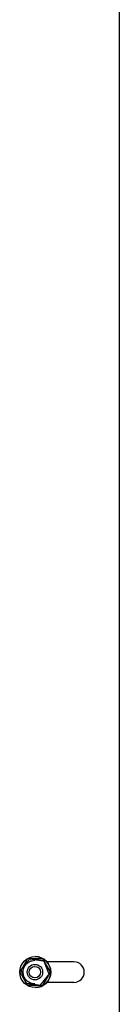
# Model space of a CAD drawing. Extents: x -89225 to 110569, y 13360 to 87647.
# Tile 31 of 256: x 11122 to 11199, y 17600 to 18364. Entities that reach past the tile are written whole.
import ezdxf

# ---------------------------------------------------------------- set-up
doc = ezdxf.new("R2010")
doc.units = 0
doc.layers.add('INSTALLATIE', color=6, linetype='Continuous')

msp = doc.modelspace()

# ---------------------------------------------------------------- linework, layer by layer
at = {"layer": 'INSTALLATIE'}
for p, q in [((11198.59, 19120.99), (11198.59, 15890.61)), ((11198.7, 19120.99), (11198.7, 15890.61)), ((11129.4, 17635.34), (11127.53, 17635.34)), ((11129.54, 17635.35), (11129.41, 17635.35)), ((11139.31, 17635.34), (11129.52, 17635.34)), ((11129.54, 17635.35), (11129.64, 17635.34)), ((11133.37, 17634.32), (11133.39, 17634.32)), ((11133.56, 17637.14), (11133.6, 17637.14)), ((11139.42, 17635.34), (11139.31, 17635.34)), ((11140.38, 17633.71), (11140.26, 17633.71)), ((11140.36, 17633.71), (11140.38, 17633.71)), ((11163.6, 17633.14), (11142.55, 17633.14)), ((11133.35, 17631.14), (11133.34, 17631.14)), ((11133.35, 17619.14), (11133.34, 17619.14)), ((11163.6, 17617.14), (11142.55, 17617.14)), ((11144.38, 17623.49), (11144.25, 17623.49)), ((11127.53, 17614.94), (11137.3, 17614.94)), ((11133.37, 17615.96), (11133.39, 17615.96)), ((11133.56, 17613.14), (11133.6, 17613.14)), ((11137.53, 17614.92), (11137.41, 17614.92)), ((11137.42, 17614.94), (11139.31, 17614.94)), ((11137.55, 17614.94), (11137.53, 17614.92)), ((11139.42, 17614.94), (11139.31, 17614.94))]:
    msp.add_line(p, q, dxfattribs=at)
for centre, major_axis in [((11133.56, 17625.14), (0, -12)), ((11133.34, 17625.14), (0, 6)), ((11133.29, 17625.14), (0.08, -4.44))]:
    msp.add_ellipse(centre, major_axis=major_axis, ratio=0.999848, dxfattribs=at)
for centre, major_axis in [((11133.6, 17625.14), (0, 12)), ((11163.6, 17625.14), (0, 8))]:
    msp.add_ellipse(centre, major_axis=major_axis, ratio=0.999848, start_param=3.141593, end_param=6.283185, dxfattribs=at)
for points, knots in [([(11129.41, 17635.35), (11129.13, 17635), (11128.85, 17634.65), (11128.57, 17634.3), (11128.43, 17634.12), (11128.28, 17633.95), (11128.14, 17633.77), (11128, 17633.59), (11127.85, 17633.41), (11127.71, 17633.23), (11127.64, 17633.14), (11127.57, 17633.05), (11127.49, 17632.96), (11127.42, 17632.87), (11127.35, 17632.78), (11127.28, 17632.69), (11127.21, 17632.6), (11127.13, 17632.51), (11127.06, 17632.42), (11126.99, 17632.33), (11126.92, 17632.24), (11126.85, 17632.15), (11126.77, 17632.06), (11126.7, 17631.97), (11126.63, 17631.88), (11126.56, 17631.79), (11126.48, 17631.7), (11126.41, 17631.61), (11126.34, 17631.52), (11126.27, 17631.43), (11126.19, 17631.34), (11126.12, 17631.25), (11126.05, 17631.16), (11125.98, 17631.07), (11125.9, 17630.98), (11125.83, 17630.89), (11125.76, 17630.8), (11125.69, 17630.71), (11125.61, 17630.61), (11125.54, 17630.52), (11125.47, 17630.43), (11125.4, 17630.34), (11125.32, 17630.25), (11125.25, 17630.16), (11125.18, 17630.07), (11125.11, 17629.98), (11125.04, 17629.89), (11124.96, 17629.8), (11124.89, 17629.71), (11124.82, 17629.62), (11124.75, 17629.53), (11124.68, 17629.44), (11124.6, 17629.35), (11124.53, 17629.26), (11124.46, 17629.17), (11124.39, 17629.08), (11124.32, 17628.99), (11124.25, 17628.9), (11124.11, 17628.72), (11123.96, 17628.54), (11123.82, 17628.37), (11123.68, 17628.19), (11123.54, 17628.01), (11123.4, 17627.83), (11123.26, 17627.66), (11123.12, 17627.48), (11122.98, 17627.31), (11122.84, 17627.13), (11122.71, 17626.96), (11122.57, 17626.78)], [0, 0, 0, 0, 1.391837, 1.391837, 1.391837, 2.088409, 2.088409, 2.088409, 2.784711, 2.784711, 2.784711, 3.132658, 3.132658, 3.132658, 3.480442, 3.480442, 3.480442, 3.828057, 3.828057, 3.828057, 4.175518, 4.175518, 4.175518, 4.523115, 4.523115, 4.523115, 4.871054, 4.871054, 4.871054, 5.219291, 5.219291, 5.219291, 5.56777, 5.56777, 5.56777, 5.916431, 5.916431, 5.916431, 6.265202, 6.265202, 6.265202, 6.61401, 6.61401, 6.61401, 6.962774, 6.962774, 6.962774, 7.311413, 7.311413, 7.311413, 7.659841, 7.659841, 7.659841, 8.007974, 8.007974, 8.007974, 8.355725, 8.355725, 8.355725, 9.050657, 9.050657, 9.050657, 9.745973, 9.745973, 9.745973, 10.44171, 10.44171, 10.44171, 11.137702, 11.137702, 11.137702, 11.137702]), ([(11127.53, 17635.34), (11127.41, 17635.13), (11127.29, 17634.92), (11127.17, 17634.71), (11127.05, 17634.5), (11126.92, 17634.29), (11126.8, 17634.08), (11126.68, 17633.87), (11126.56, 17633.66), (11126.43, 17633.45), (11126.31, 17633.24), (11126.19, 17633.03), (11126.07, 17632.82), (11126, 17632.71), (11125.94, 17632.6), (11125.88, 17632.5), (11125.82, 17632.39), (11125.76, 17632.28), (11125.69, 17632.18), (11125.63, 17632.07), (11125.57, 17631.96), (11125.51, 17631.85), (11125.44, 17631.75), (11125.38, 17631.64), (11125.32, 17631.53), (11125.26, 17631.42), (11125.2, 17631.32), (11125.13, 17631.21), (11125.07, 17631.1), (11125.01, 17630.99), (11124.95, 17630.88), (11124.88, 17630.78), (11124.82, 17630.67), (11124.76, 17630.56), (11124.7, 17630.45), (11124.63, 17630.34), (11124.57, 17630.24), (11124.51, 17630.13), (11124.45, 17630.02), (11124.38, 17629.91), (11124.32, 17629.8), (11124.26, 17629.7), (11124.2, 17629.59), (11124.14, 17629.48), (11124.07, 17629.37), (11124.01, 17629.26), (11123.95, 17629.16), (11123.89, 17629.05), (11123.83, 17628.94), (11123.76, 17628.84), (11123.7, 17628.73), (11123.64, 17628.62), (11123.58, 17628.51), (11123.52, 17628.41), (11123.46, 17628.3), (11123.39, 17628.19), (11123.33, 17628.09), (11123.27, 17627.98), (11123.21, 17627.87), (11123.15, 17627.77), (11123.09, 17627.66), (11122.97, 17627.45), (11122.84, 17627.23), (11122.72, 17627.02), (11122.69, 17626.97), (11122.66, 17626.92), (11122.63, 17626.87)], [0, 0, 0, 0, 0.747276, 0.747276, 0.747276, 1.494276, 1.494276, 1.494276, 2.240827, 2.240827, 2.240827, 2.986964, 2.986964, 2.986964, 3.360339, 3.360339, 3.360339, 3.734124, 3.734124, 3.734124, 4.108226, 4.108226, 4.108226, 4.482553, 4.482553, 4.482553, 4.857016, 4.857016, 4.857016, 5.231525, 5.231525, 5.231525, 5.605996, 5.605996, 5.605996, 5.980347, 5.980347, 5.980347, 6.354504, 6.354504, 6.354504, 6.7284, 6.7284, 6.7284, 7.101977, 7.101977, 7.101977, 7.475187, 7.475187, 7.475187, 7.84825, 7.84825, 7.84825, 8.221479, 8.221479, 8.221479, 8.594888, 8.594888, 8.594888, 8.968474, 8.968474, 8.968474, 9.716083, 9.716083, 9.716083, 9.898414, 9.898414, 9.898414, 9.898414]), ([(11133.37, 17615.96), (11132.39, 17615.96), (11131.41, 17616.11), (11129.56, 17616.73), (11128.68, 17617.19), (11127.11, 17618.36), (11126.41, 17619.07), (11125.29, 17620.67), (11124.86, 17621.57), (11124.3, 17623.44), (11124.17, 17624.43), (11124.23, 17626.38), (11124.41, 17627.36), (11125.08, 17629.2), (11125.57, 17630.06), (11126.78, 17631.6), (11127.51, 17632.27), (11129.15, 17633.35), (11130.05, 17633.75), (11131.77, 17634.21), (11132.57, 17634.32), (11133.37, 17634.32)], [4.712389, 4.712389, 4.712389, 4.712389, 5.032377, 5.032377, 5.352368, 5.352368, 5.672364, 5.672364, 5.992368, 5.992368, 6.312378, 6.312378, 6.63239, 6.63239, 6.952399, 6.952399, 7.272402, 7.272402, 7.592397, 7.592397, 7.853982, 7.853982, 7.853982, 7.853982]), ([(11140.26, 17633.71), (11139.82, 17633.77), (11139.37, 17633.84), (11138.92, 17633.91), (11138.7, 17633.94), (11138.47, 17633.98), (11138.25, 17634.01), (11138.02, 17634.04), (11137.79, 17634.08), (11137.57, 17634.11), (11137.45, 17634.13), (11137.34, 17634.15), (11137.22, 17634.16), (11137.11, 17634.18), (11137, 17634.2), (11136.88, 17634.22), (11136.77, 17634.23), (11136.66, 17634.25), (11136.54, 17634.27), (11136.43, 17634.29), (11136.31, 17634.3), (11136.2, 17634.32), (11136.08, 17634.34), (11135.97, 17634.35), (11135.86, 17634.37), (11135.74, 17634.39), (11135.63, 17634.41), (11135.51, 17634.42), (11135.4, 17634.44), (11135.28, 17634.46), (11135.17, 17634.48), (11135.05, 17634.49), (11134.94, 17634.51), (11134.82, 17634.53), (11134.71, 17634.55), (11134.59, 17634.56), (11134.48, 17634.58), (11134.36, 17634.6), (11134.25, 17634.62), (11134.13, 17634.63), (11134.02, 17634.65), (11133.9, 17634.67), (11133.79, 17634.69), (11133.68, 17634.7), (11133.56, 17634.72), (11133.45, 17634.74), (11133.33, 17634.76), (11133.22, 17634.77), (11133.1, 17634.79), (11132.99, 17634.81), (11132.88, 17634.82), (11132.76, 17634.84), (11132.65, 17634.86), (11132.54, 17634.88), (11132.42, 17634.89), (11132.31, 17634.91), (11132.2, 17634.93), (11132.08, 17634.95), (11131.86, 17634.98), (11131.63, 17635.01), (11131.41, 17635.05), (11131.19, 17635.08), (11130.96, 17635.12), (11130.74, 17635.15), (11130.52, 17635.18), (11130.3, 17635.22), (11130.07, 17635.25), (11129.85, 17635.29), (11129.63, 17635.32), (11129.41, 17635.35)], [0, 0, 0, 0, 1.391837, 1.391837, 1.391837, 2.088409, 2.088409, 2.088409, 2.784711, 2.784711, 2.784711, 3.132658, 3.132658, 3.132658, 3.480442, 3.480442, 3.480442, 3.828057, 3.828057, 3.828057, 4.175518, 4.175518, 4.175518, 4.523115, 4.523115, 4.523115, 4.871054, 4.871054, 4.871054, 5.219291, 5.219291, 5.219291, 5.56777, 5.56777, 5.56777, 5.916431, 5.916431, 5.916431, 6.265202, 6.265202, 6.265202, 6.61401, 6.61401, 6.61401, 6.962774, 6.962774, 6.962774, 7.311413, 7.311413, 7.311413, 7.659841, 7.659841, 7.659841, 8.007974, 8.007974, 8.007974, 8.355725, 8.355725, 8.355725, 9.050657, 9.050657, 9.050657, 9.745973, 9.745973, 9.745973, 10.44171, 10.44171, 10.44171, 11.137702, 11.137702, 11.137702, 11.137702]), ([(11140.24, 17633.71), (11140.17, 17633.83), (11140.1, 17633.96), (11140.02, 17634.08), (11139.9, 17634.29), (11139.78, 17634.5), (11139.66, 17634.71), (11139.55, 17634.92), (11139.43, 17635.13), (11139.31, 17635.34)], [10.01983, 10.01983, 10.01983, 10.01983, 10.464098, 10.464098, 10.464098, 11.211099, 11.211099, 11.211099, 11.958374, 11.958374, 11.958374, 11.958374]), ([(11139.42, 17635.34), (11139.54, 17635.13), (11139.66, 17634.92), (11139.79, 17634.71), (11139.91, 17634.5), (11140.03, 17634.29), (11140.15, 17634.08), (11140.23, 17633.96), (11140.3, 17633.83), (11140.37, 17633.71)], [0, 0, 0, 0, 0.747276, 0.747276, 0.747276, 1.494276, 1.494276, 1.494276, 1.939799, 1.939799, 1.939799, 1.939799]), ([(11145.25, 17625.14), (11144.95, 17625.55), (11144.71, 17625.97), (11144.47, 17626.39), (11144.34, 17626.6), (11144.22, 17626.81), (11144.1, 17627.02), (11143.97, 17627.23), (11143.85, 17627.45), (11143.73, 17627.66), (11143.67, 17627.77), (11143.6, 17627.87), (11143.54, 17627.98), (11143.48, 17628.09), (11143.42, 17628.19), (11143.36, 17628.3), (11143.29, 17628.41), (11143.23, 17628.51), (11143.17, 17628.62), (11143.11, 17628.73), (11143.05, 17628.84), (11142.98, 17628.94), (11142.92, 17629.05), (11142.86, 17629.16), (11142.8, 17629.26), (11142.74, 17629.37), (11142.67, 17629.48), (11142.61, 17629.59), (11142.55, 17629.7), (11142.49, 17629.8), (11142.42, 17629.91), (11142.36, 17630.02), (11142.3, 17630.13), (11142.24, 17630.24), (11142.17, 17630.34), (11142.11, 17630.45), (11142.05, 17630.56), (11141.99, 17630.67), (11141.92, 17630.78), (11141.86, 17630.88), (11141.8, 17630.99), (11141.74, 17631.1), (11141.68, 17631.21), (11141.61, 17631.32), (11141.55, 17631.42), (11141.49, 17631.53), (11141.43, 17631.64), (11141.37, 17631.75), (11141.3, 17631.85), (11141.24, 17631.96), (11141.18, 17632.07), (11141.12, 17632.18), (11141.06, 17632.28), (11141, 17632.39), (11140.93, 17632.5), (11140.87, 17632.6), (11140.81, 17632.71), (11140.75, 17632.82), (11140.63, 17633.03), (11140.51, 17633.24), (11140.39, 17633.45), (11140.36, 17633.5), (11140.33, 17633.56), (11140.3, 17633.61)], [0, 0, 0, 0, 1.494394, 1.494394, 1.494394, 2.242292, 2.242292, 2.242292, 2.9899, 2.9899, 2.9899, 3.363486, 3.363486, 3.363486, 3.736895, 3.736895, 3.736895, 4.110124, 4.110124, 4.110124, 4.483187, 4.483187, 4.483187, 4.856397, 4.856397, 4.856397, 5.229974, 5.229974, 5.229974, 5.60387, 5.60387, 5.60387, 5.978027, 5.978027, 5.978027, 6.352378, 6.352378, 6.352378, 6.726849, 6.726849, 6.726849, 7.101358, 7.101358, 7.101358, 7.475821, 7.475821, 7.475821, 7.850149, 7.850149, 7.850149, 8.224251, 8.224251, 8.224251, 8.598035, 8.598035, 8.598035, 8.97141, 8.97141, 8.97141, 9.717548, 9.717548, 9.717548, 9.901847, 9.901847, 9.901847, 9.901847]), ([(11140.41, 17633.64), (11140.45, 17633.58), (11140.48, 17633.52), (11140.52, 17633.45), (11140.64, 17633.24), (11140.77, 17633.03), (11140.89, 17632.82), (11140.95, 17632.71), (11141.01, 17632.6), (11141.07, 17632.5), (11141.14, 17632.39), (11141.2, 17632.28), (11141.26, 17632.18), (11141.32, 17632.07), (11141.39, 17631.96), (11141.45, 17631.85), (11141.51, 17631.75), (11141.57, 17631.64), (11141.63, 17631.53), (11141.7, 17631.42), (11141.76, 17631.32), (11141.82, 17631.21), (11141.88, 17631.1), (11141.95, 17630.99), (11142.01, 17630.88), (11142.07, 17630.78), (11142.13, 17630.67), (11142.2, 17630.56), (11142.26, 17630.45), (11142.32, 17630.34), (11142.38, 17630.24), (11142.45, 17630.13), (11142.51, 17630.02), (11142.57, 17629.91), (11142.63, 17629.8), (11142.69, 17629.7), (11142.76, 17629.59), (11142.82, 17629.48), (11142.88, 17629.37), (11142.94, 17629.26), (11143.01, 17629.16), (11143.07, 17629.05), (11143.13, 17628.94), (11143.19, 17628.84), (11143.25, 17628.73), (11143.31, 17628.62), (11143.38, 17628.51), (11143.44, 17628.41), (11143.5, 17628.3), (11143.56, 17628.19), (11143.62, 17628.09), (11143.68, 17627.98), (11143.74, 17627.87), (11143.81, 17627.77), (11143.87, 17627.66), (11143.99, 17627.45), (11144.11, 17627.23), (11144.23, 17627.02), (11144.35, 17626.81), (11144.47, 17626.6), (11144.59, 17626.39), (11144.84, 17625.97), (11145.07, 17625.55), (11145.25, 17625.14)], [2.016041, 2.016041, 2.016041, 2.016041, 2.240827, 2.240827, 2.240827, 2.986964, 2.986964, 2.986964, 3.360339, 3.360339, 3.360339, 3.734124, 3.734124, 3.734124, 4.108226, 4.108226, 4.108226, 4.482553, 4.482553, 4.482553, 4.857016, 4.857016, 4.857016, 5.231525, 5.231525, 5.231525, 5.605996, 5.605996, 5.605996, 5.980347, 5.980347, 5.980347, 6.354504, 6.354504, 6.354504, 6.7284, 6.7284, 6.7284, 7.101977, 7.101977, 7.101977, 7.475187, 7.475187, 7.475187, 7.84825, 7.84825, 7.84825, 8.221479, 8.221479, 8.221479, 8.594888, 8.594888, 8.594888, 8.968474, 8.968474, 8.968474, 9.716083, 9.716083, 9.716083, 10.463981, 10.463981, 10.463981, 11.958374, 11.958374, 11.958374, 11.958374]), ([(11122.57, 17626.76), (11122.5, 17626.64), (11122.43, 17626.51), (11122.36, 17626.39), (11122.12, 17625.97), (11121.88, 17625.55), (11121.64, 17625.14)], [10.020561, 10.020561, 10.020561, 10.020561, 10.463981, 10.463981, 10.463981, 11.958374, 11.958374, 11.958374, 11.958374]), ([(11121.64, 17625.14), (11121.88, 17624.72), (11122.12, 17624.3), (11122.36, 17623.88), (11122.48, 17623.67), (11122.6, 17623.46), (11122.72, 17623.25), (11122.84, 17623.04), (11122.97, 17622.83), (11123.09, 17622.61), (11123.15, 17622.51), (11123.21, 17622.4), (11123.27, 17622.29), (11123.33, 17622.19), (11123.39, 17622.08), (11123.46, 17621.97), (11123.52, 17621.87), (11123.58, 17621.76), (11123.64, 17621.65), (11123.7, 17621.55), (11123.76, 17621.44), (11123.83, 17621.33), (11123.89, 17621.22), (11123.95, 17621.12), (11124.01, 17621.01), (11124.07, 17620.9), (11124.14, 17620.79), (11124.2, 17620.69), (11124.26, 17620.58), (11124.32, 17620.47), (11124.38, 17620.36), (11124.45, 17620.25), (11124.51, 17620.15), (11124.57, 17620.04), (11124.63, 17619.93), (11124.7, 17619.82), (11124.76, 17619.71), (11124.82, 17619.61), (11124.88, 17619.5), (11124.95, 17619.39), (11125.01, 17619.28), (11125.07, 17619.17), (11125.13, 17619.07), (11125.2, 17618.96), (11125.26, 17618.85), (11125.32, 17618.74), (11125.38, 17618.63), (11125.44, 17618.53), (11125.51, 17618.42), (11125.57, 17618.31), (11125.63, 17618.2), (11125.69, 17618.1), (11125.76, 17617.99), (11125.82, 17617.88), (11125.88, 17617.78), (11125.94, 17617.67), (11126, 17617.56), (11126.07, 17617.46), (11126.19, 17617.24), (11126.31, 17617.03), (11126.43, 17616.82), (11126.46, 17616.77), (11126.49, 17616.72), (11126.52, 17616.67)], [0, 0, 0, 0, 1.494394, 1.494394, 1.494394, 2.242292, 2.242292, 2.242292, 2.9899, 2.9899, 2.9899, 3.363486, 3.363486, 3.363486, 3.736895, 3.736895, 3.736895, 4.110124, 4.110124, 4.110124, 4.483187, 4.483187, 4.483187, 4.856397, 4.856397, 4.856397, 5.229974, 5.229974, 5.229974, 5.60387, 5.60387, 5.60387, 5.978027, 5.978027, 5.978027, 6.352378, 6.352378, 6.352378, 6.726849, 6.726849, 6.726849, 7.101358, 7.101358, 7.101358, 7.475821, 7.475821, 7.475821, 7.850149, 7.850149, 7.850149, 8.224251, 8.224251, 8.224251, 8.598035, 8.598035, 8.598035, 8.97141, 8.97141, 8.97141, 9.717548, 9.717548, 9.717548, 9.89781, 9.89781, 9.89781, 9.89781]), ([(11144.25, 17623.51), (11144.32, 17623.63), (11144.39, 17623.76), (11144.47, 17623.88), (11144.59, 17624.09), (11144.71, 17624.3), (11144.83, 17624.51), (11144.95, 17624.72), (11145.07, 17624.93), (11145.25, 17625.14)], [10.01983, 10.01983, 10.01983, 10.01983, 10.464098, 10.464098, 10.464098, 11.211099, 11.211099, 11.211099, 11.958374, 11.958374, 11.958374, 11.958374]), ([(11145.25, 17625.14), (11145.07, 17624.72), (11144.84, 17624.3), (11144.59, 17623.88), (11144.52, 17623.76), (11144.45, 17623.63), (11144.38, 17623.5)], [0, 0, 0, 0, 1.494394, 1.494394, 1.494394, 1.946406, 1.946406, 1.946406, 1.946406]), ([(11137.41, 17614.92), (11137.54, 17615.09), (11137.68, 17615.27), (11137.82, 17615.45), (11137.96, 17615.62), (11138.1, 17615.8), (11138.24, 17615.97), (11138.38, 17616.15), (11138.52, 17616.33), (11138.66, 17616.5), (11138.8, 17616.68), (11138.95, 17616.86), (11139.09, 17617.04), (11139.16, 17617.13), (11139.23, 17617.22), (11139.3, 17617.31), (11139.37, 17617.4), (11139.44, 17617.49), (11139.52, 17617.58), (11139.59, 17617.67), (11139.66, 17617.76), (11139.73, 17617.85), (11139.8, 17617.94), (11139.88, 17618.03), (11139.95, 17618.12), (11140.02, 17618.21), (11140.09, 17618.3), (11140.16, 17618.39), (11140.24, 17618.48), (11140.31, 17618.57), (11140.38, 17618.66), (11140.45, 17618.75), (11140.53, 17618.84), (11140.6, 17618.93), (11140.67, 17619.02), (11140.74, 17619.12), (11140.82, 17619.21), (11140.89, 17619.3), (11140.96, 17619.39), (11141.03, 17619.48), (11141.11, 17619.57), (11141.18, 17619.66), (11141.25, 17619.75), (11141.32, 17619.84), (11141.4, 17619.93), (11141.47, 17620.02), (11141.54, 17620.11), (11141.61, 17620.2), (11141.69, 17620.29), (11141.76, 17620.38), (11141.83, 17620.47), (11141.9, 17620.56), (11141.97, 17620.65), (11142.05, 17620.74), (11142.12, 17620.83), (11142.19, 17620.92), (11142.26, 17621.01), (11142.33, 17621.1), (11142.41, 17621.19), (11142.48, 17621.28), (11142.55, 17621.37), (11142.69, 17621.55), (11142.84, 17621.73), (11142.98, 17621.91), (11143.12, 17622.08), (11143.27, 17622.26), (11143.41, 17622.44), (11143.69, 17622.79), (11143.97, 17623.14), (11144.25, 17623.49)], [0, 0, 0, 0, 0.695992, 0.695992, 0.695992, 1.391728, 1.391728, 1.391728, 2.087045, 2.087045, 2.087045, 2.781977, 2.781977, 2.781977, 3.129728, 3.129728, 3.129728, 3.47786, 3.47786, 3.47786, 3.826289, 3.826289, 3.826289, 4.174927, 4.174927, 4.174927, 4.523692, 4.523692, 4.523692, 4.872499, 4.872499, 4.872499, 5.221271, 5.221271, 5.221271, 5.569931, 5.569931, 5.569931, 5.918411, 5.918411, 5.918411, 6.266647, 6.266647, 6.266647, 6.614586, 6.614586, 6.614586, 6.962184, 6.962184, 6.962184, 7.309645, 7.309645, 7.309645, 7.65726, 7.65726, 7.65726, 8.005043, 8.005043, 8.005043, 8.352991, 8.352991, 8.352991, 9.049293, 9.049293, 9.049293, 9.745864, 9.745864, 9.745864, 11.137702, 11.137702, 11.137702, 11.137702]), ([(11139.31, 17614.94), (11139.54, 17615.35), (11139.78, 17615.77), (11140.02, 17616.19), (11140.14, 17616.4), (11140.27, 17616.61), (11140.39, 17616.82), (11140.51, 17617.03), (11140.63, 17617.25), (11140.75, 17617.46), (11140.81, 17617.57), (11140.87, 17617.67), (11140.94, 17617.78), (11141, 17617.89), (11141.06, 17617.99), (11141.12, 17618.1), (11141.18, 17618.21), (11141.24, 17618.31), (11141.3, 17618.42), (11141.37, 17618.53), (11141.43, 17618.64), (11141.49, 17618.74), (11141.55, 17618.85), (11141.61, 17618.96), (11141.68, 17619.06), (11141.74, 17619.17), (11141.8, 17619.28), (11141.86, 17619.39), (11141.92, 17619.5), (11141.99, 17619.6), (11142.05, 17619.71), (11142.11, 17619.82), (11142.17, 17619.93), (11142.24, 17620.04), (11142.3, 17620.14), (11142.36, 17620.25), (11142.42, 17620.36), (11142.48, 17620.47), (11142.55, 17620.58), (11142.61, 17620.68), (11142.67, 17620.79), (11142.73, 17620.9), (11142.8, 17621.01), (11142.86, 17621.12), (11142.92, 17621.22), (11142.98, 17621.33), (11143.05, 17621.44), (11143.11, 17621.55), (11143.17, 17621.65), (11143.23, 17621.76), (11143.3, 17621.87), (11143.36, 17621.98), (11143.42, 17622.08), (11143.48, 17622.19), (11143.54, 17622.3), (11143.61, 17622.4), (11143.67, 17622.51), (11143.73, 17622.62), (11143.85, 17622.83), (11143.98, 17623.04), (11144.1, 17623.25), (11144.13, 17623.3), (11144.16, 17623.36), (11144.19, 17623.41)], [0, 0, 0, 0, 1.494394, 1.494394, 1.494394, 2.242292, 2.242292, 2.242292, 2.9899, 2.9899, 2.9899, 3.363486, 3.363486, 3.363486, 3.736895, 3.736895, 3.736895, 4.110124, 4.110124, 4.110124, 4.483187, 4.483187, 4.483187, 4.856397, 4.856397, 4.856397, 5.229974, 5.229974, 5.229974, 5.60387, 5.60387, 5.60387, 5.978027, 5.978027, 5.978027, 6.352378, 6.352378, 6.352378, 6.726849, 6.726849, 6.726849, 7.101358, 7.101358, 7.101358, 7.475821, 7.475821, 7.475821, 7.850149, 7.850149, 7.850149, 8.224251, 8.224251, 8.224251, 8.598035, 8.598035, 8.598035, 8.97141, 8.97141, 8.97141, 9.717548, 9.717548, 9.717548, 9.901847, 9.901847, 9.901847, 9.901847]), ([(11144.34, 17623.44), (11144.3, 17623.38), (11144.27, 17623.31), (11144.23, 17623.25), (11144.11, 17623.04), (11143.99, 17622.83), (11143.87, 17622.61), (11143.81, 17622.51), (11143.74, 17622.4), (11143.68, 17622.29), (11143.62, 17622.19), (11143.56, 17622.08), (11143.5, 17621.97), (11143.44, 17621.87), (11143.38, 17621.76), (11143.31, 17621.65), (11143.25, 17621.55), (11143.19, 17621.44), (11143.13, 17621.33), (11143.07, 17621.22), (11143.01, 17621.12), (11142.94, 17621.01), (11142.88, 17620.9), (11142.82, 17620.79), (11142.76, 17620.69), (11142.69, 17620.58), (11142.63, 17620.47), (11142.57, 17620.36), (11142.51, 17620.25), (11142.45, 17620.15), (11142.38, 17620.04), (11142.32, 17619.93), (11142.26, 17619.82), (11142.2, 17619.71), (11142.13, 17619.61), (11142.07, 17619.5), (11142.01, 17619.39), (11141.95, 17619.28), (11141.88, 17619.17), (11141.82, 17619.07), (11141.76, 17618.96), (11141.7, 17618.85), (11141.63, 17618.74), (11141.57, 17618.63), (11141.51, 17618.53), (11141.45, 17618.42), (11141.39, 17618.31), (11141.32, 17618.2), (11141.26, 17618.1), (11141.2, 17617.99), (11141.14, 17617.88), (11141.07, 17617.78), (11141.01, 17617.67), (11140.95, 17617.56), (11140.89, 17617.46), (11140.77, 17617.24), (11140.64, 17617.03), (11140.52, 17616.82), (11140.4, 17616.61), (11140.27, 17616.4), (11140.15, 17616.19), (11140.03, 17615.98), (11139.91, 17615.77), (11139.79, 17615.56), (11139.66, 17615.35), (11139.54, 17615.14), (11139.42, 17614.94)], [2.022482, 2.022482, 2.022482, 2.022482, 2.242292, 2.242292, 2.242292, 2.9899, 2.9899, 2.9899, 3.363486, 3.363486, 3.363486, 3.736895, 3.736895, 3.736895, 4.110124, 4.110124, 4.110124, 4.483187, 4.483187, 4.483187, 4.856397, 4.856397, 4.856397, 5.229974, 5.229974, 5.229974, 5.60387, 5.60387, 5.60387, 5.978027, 5.978027, 5.978027, 6.352378, 6.352378, 6.352378, 6.726849, 6.726849, 6.726849, 7.101358, 7.101358, 7.101358, 7.475821, 7.475821, 7.475821, 7.850149, 7.850149, 7.850149, 8.224251, 8.224251, 8.224251, 8.598035, 8.598035, 8.598035, 8.97141, 8.97141, 8.97141, 9.717548, 9.717548, 9.717548, 10.464098, 10.464098, 10.464098, 11.211099, 11.211099, 11.211099, 11.958374, 11.958374, 11.958374, 11.958374]), ([(11126.56, 17616.57), (11127, 17616.5), (11127.44, 17616.43), (11127.89, 17616.37), (11128.11, 17616.33), (11128.33, 17616.3), (11128.56, 17616.26), (11128.78, 17616.23), (11129.01, 17616.19), (11129.23, 17616.16), (11129.35, 17616.14), (11129.46, 17616.13), (11129.57, 17616.11), (11129.69, 17616.09), (11129.8, 17616.07), (11129.91, 17616.06), (11130.03, 17616.04), (11130.14, 17616.02), (11130.25, 17616), (11130.37, 17615.99), (11130.48, 17615.97), (11130.6, 17615.95), (11130.71, 17615.94), (11130.82, 17615.92), (11130.94, 17615.9), (11131.05, 17615.88), (11131.17, 17615.87), (11131.28, 17615.85), (11131.4, 17615.83), (11131.51, 17615.81), (11131.62, 17615.8), (11131.74, 17615.78), (11131.85, 17615.76), (11131.97, 17615.74), (11132.08, 17615.73), (11132.2, 17615.71), (11132.31, 17615.69), (11132.43, 17615.67), (11132.54, 17615.66), (11132.66, 17615.64), (11132.77, 17615.62), (11132.89, 17615.6), (11133, 17615.59), (11133.12, 17615.57), (11133.23, 17615.55), (11133.35, 17615.54), (11133.46, 17615.52), (11133.58, 17615.5), (11133.69, 17615.48), (11133.81, 17615.47), (11133.92, 17615.45), (11134.03, 17615.43), (11134.15, 17615.41), (11134.26, 17615.4), (11134.38, 17615.38), (11134.49, 17615.36), (11134.6, 17615.34), (11134.72, 17615.33), (11134.94, 17615.29), (11135.17, 17615.26), (11135.4, 17615.23), (11135.62, 17615.19), (11135.85, 17615.16), (11136.07, 17615.12), (11136.29, 17615.09), (11136.52, 17615.06), (11136.74, 17615.02), (11136.96, 17614.99), (11137.19, 17614.95), (11137.41, 17614.92)], [0, 0, 0, 0, 1.391837, 1.391837, 1.391837, 2.088409, 2.088409, 2.088409, 2.784711, 2.784711, 2.784711, 3.132658, 3.132658, 3.132658, 3.480442, 3.480442, 3.480442, 3.828057, 3.828057, 3.828057, 4.175518, 4.175518, 4.175518, 4.523115, 4.523115, 4.523115, 4.871054, 4.871054, 4.871054, 5.219291, 5.219291, 5.219291, 5.56777, 5.56777, 5.56777, 5.916431, 5.916431, 5.916431, 6.265202, 6.265202, 6.265202, 6.61401, 6.61401, 6.61401, 6.962774, 6.962774, 6.962774, 7.311413, 7.311413, 7.311413, 7.659841, 7.659841, 7.659841, 8.007974, 8.007974, 8.007974, 8.355725, 8.355725, 8.355725, 9.050657, 9.050657, 9.050657, 9.745973, 9.745973, 9.745973, 10.44171, 10.44171, 10.44171, 11.137702, 11.137702, 11.137702, 11.137702]), ([(11126.58, 17616.56), (11126.66, 17616.44), (11126.73, 17616.31), (11126.8, 17616.19), (11126.92, 17615.98), (11127.05, 17615.77), (11127.17, 17615.56), (11127.29, 17615.35), (11127.41, 17615.14), (11127.53, 17614.94)], [10.019955, 10.019955, 10.019955, 10.019955, 10.464098, 10.464098, 10.464098, 11.211099, 11.211099, 11.211099, 11.958374, 11.958374, 11.958374, 11.958374])]:
    msp.add_open_spline(points, degree=3, knots=knots, dxfattribs=at)
for points, weights in [([(11140.26, 17633.71), (11142.23, 17628.6), (11144.25, 17623.49)], [1.82833161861, 2.11117550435, 1.82833161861]), ([(11140.38, 17633.71), (11140.4, 17633.66), (11140.42, 17633.61)], [1.82833161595, 1.83066615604, 1.83296215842]), ([(11122.57, 17626.78), (11124.54, 17621.68), (11126.56, 17616.57)], [1.76615443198, 2.03937947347, 1.76615443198]), ([(11144.37, 17623.51), (11144.38, 17623.5), (11144.38, 17623.49)], [1.82922471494, 1.82877887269, 1.82833161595])]:
    msp.add_rational_spline(points, weights, degree=2, dxfattribs=at)
msp.add_open_spline([(11144.38, 17623.49), (11144.36, 17623.46), (11144.34, 17623.44), (11144.32, 17623.41)], degree=3, dxfattribs=at)

doc.saveas('drawing.dxf')
